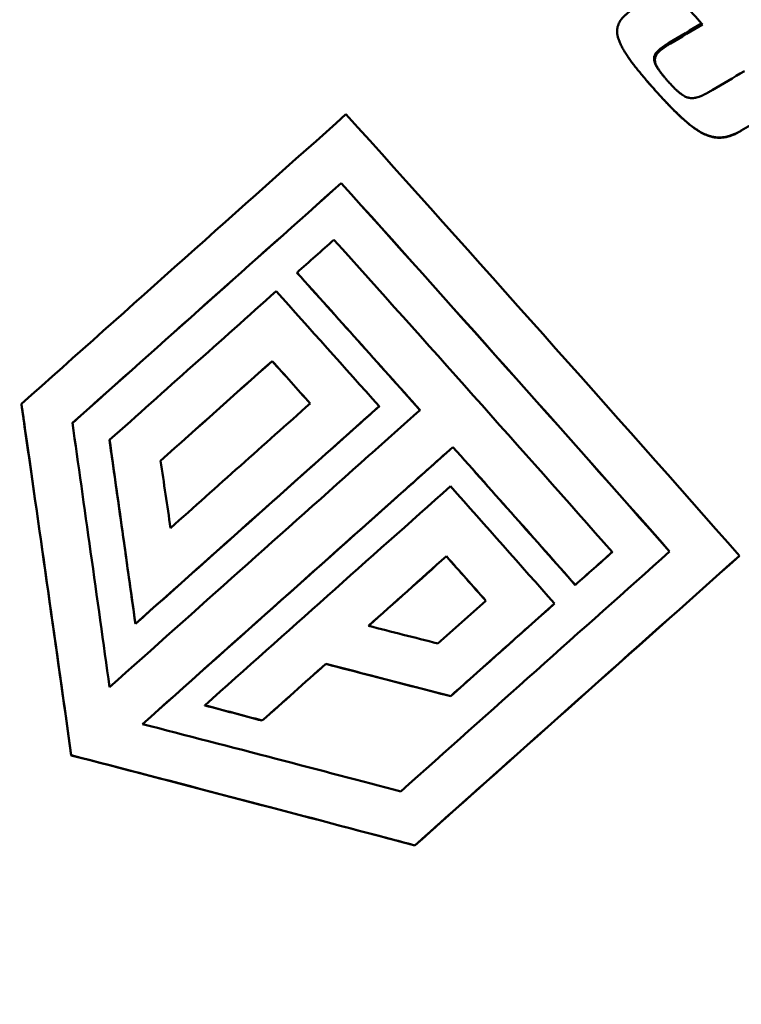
# Model space of a CAD drawing. Header units: millimetres. Extents: x 0 to 4878, y -120 to 1682.
# Tile 10 of 256: x 457 to 469, y 559 to 574. Entities that reach past the tile are written whole.
import ezdxf

# ---------------------------------------------------------------- set-up
doc = ezdxf.new("R2010")
doc.units = ezdxf.units.MM
doc.header["$LTSCALE"] = 2
doc.layers.add('Bemaßung (ISO)', color=7, linetype='Continuous', lineweight=25)
doc.layers.add('Sichtbar (ISO)', color=7, linetype='Continuous', lineweight=50)
doc.styles.add('Notiztext (DIN)', font='isocpeur.ttf')
doc.dimstyles.new('Standard (DIN)', dxfattribs={"dimscale": 2, "dimtxt": 3.5, "dimasz": 2.5, "dimexe": 2, "dimexo": 0.5, "dimgap": 0.5, "dimtad": 1, "dimrnd": 1e-08, "dimtxsty": 'Notiztext (DIN)', "dimcen": 0.09, "dimdle": 10, "dimclrd": 256, "dimclre": 256, "dimclrt": 256, "dimadec": 0, "dimazin": 0, "dimtfac": 1, "dimtmove": 0, "dimatfit": 3, "dimfxl": 1, "dimtolj": 1, "dimtzin": 0, "dimlwd": -1, "dimlwe": -1, "dimarcsym": 0})

# ---------------------------------------------------------------- blocks, each defined once
blk = doc.blocks.new('*D22')
at = {"layer": 'Bemaßung (ISO)', "transparency": 16777216}
for p, q in [((748.258, 659.821), (213.478, 659.821)), ((217.478, 654.821), (217.478, 540.286)), ((619.593, 535.286), (213.478, 535.286))]:
    blk.add_line(p, q, dxfattribs=at)
for points in [[(216.645, 654.821), (218.311, 654.821), (217.478, 659.821)], [(216.645, 540.286), (218.311, 540.286), (217.478, 535.286)]]:
    blk.add_solid(points, dxfattribs=at)
at = {"layer": 'Defpoints', "color": 0, "transparency": 16777216}
for p in [(749.258, 659.821), (217.478, 535.286), (620.593, 535.286)]:
    blk.add_point(p, dxfattribs=at)
at = {"layer": 'Bemaßung (ISO)', "transparency": 16777216, "insert": (208.078, 585.109), "char_height": 7, "attachment_point": 1, "rotation": 90, "style": 'Notiztext (DIN)'}
blk.add_mtext('\\A1;124,53', dxfattribs=at)
blk = doc.blocks.new('*D34')
at = {"layer": 'Bemaßung (ISO)', "transparency": 16777216}
for p, q in [((748.258, 659.821), (227.478, 659.821)), ((231.478, 577.62), (231.478, 654.821)), ((289.058, 572.62), (227.478, 572.62))]:
    blk.add_line(p, q, dxfattribs=at)
for points in [[(230.645, 654.821), (232.311, 654.821), (231.478, 659.821)], [(230.645, 577.62), (232.311, 577.62), (231.478, 572.62)]]:
    blk.add_solid(points, dxfattribs=at)
at = {"layer": 'Defpoints', "color": 0, "transparency": 16777216}
for p in [(231.478, 659.821), (749.258, 659.821), (290.058, 572.62)]:
    blk.add_point(p, dxfattribs=at)
at = {"layer": 'Bemaßung (ISO)', "transparency": 16777216, "insert": (222.078, 608.326), "char_height": 7, "attachment_point": 1, "rotation": 90, "style": 'Notiztext (DIN)'}
blk.add_mtext('\\A1;87,2', dxfattribs=at)

msp = doc.modelspace()

# ---------------------------------------------------------------- linework, layer by layer
at = {"layer": 'Sichtbar (ISO)'}
for p, q in [((467.9366, 573.8539), (467.9255, 573.8684)), ((467.2224, 572.8287), (467.2122, 572.8406)), ((462.3843, 571.4152), (462.3837, 571.4139)), ((461.7038, 570.038), (461.7032, 570.0366)), ((461.3227, 568.6798), (461.3221, 568.6785)), ((457.4665, 568.0196), (457.4659, 568.0182)), ((462.9678, 567.9837), (462.9672, 567.9825)), ((458.8216, 567.4665), (458.8211, 567.4652)), ((464.1015, 567.3577), (464.1009, 567.3564)), ((464.0008, 565.6791), (464.0002, 565.6778)), ((466.5516, 565.7447), (466.551, 565.7434)), ((468.5066, 565.6862), (468.506, 565.6848)), ((465.9833, 565.2378), (465.9828, 565.2365)), ((465.663, 564.952), (465.6624, 564.9507)), ((459.2198, 564.6396), (459.2193, 564.6384)), ((462.146, 564.0243), (462.1455, 564.023)), ((464.0677, 563.5288), (464.0671, 563.5274)), ((460.2883, 563.3871), (460.2877, 563.3858)), ((461.1697, 563.1531), (461.1692, 563.1518)), ((458.2333, 562.6194), (458.2328, 562.6182)), ((463.5161, 561.2339), (463.5155, 561.2325))]:
    msp.add_line(p, q, dxfattribs=at)
for centre, major_axis, ratio, start_param, end_param in [((469.1474, 572.2722), (-7.2856, 8.1785), 0.0138709, 4.8964523, 4.968133), ((472.5187, 569.7783), (-73.4721, -43.5074), 0.0686423, 4.7342701, 4.7409897), ((472.5493, 569.7053), (73.49, 43.6724), 0.0692991, 1.592391, 1.5990954), ((470.5536, 570.5449), (73.8739, 43.6007), 0.0376813, 1.5752457, 1.5819786), ((465.4268, 568.9556), (-7.2223, 8.1024), 0.0124969, 4.285924, 5.1501327), ((469.1059, 571.0081), (-72.277, -41.5344), 0.0160407, 4.7031932, 4.7110867), ((464.8588, 568.4493), (-7.1332, 8.0024), 0.0124969, 4.3572844, 5.0807271), ((464.8588, 568.4493), (7.1998, -8.0772), 0.0124969, 1.2191207, 1.9356257), ((466.3081, 573.2981), (-83.4379, -74.3853), 0.0056471, 4.7557439, 4.7625638), ((464.3624, 568.0068), (-7.1775, 8.0521), 0.0124969, 4.4164931, 5.0218945), ((463.7944, 567.5005), (-7.0822, 7.9452), 0.0124969, 4.754685, 5.026115), ((463.7944, 567.5005), (7.1488, -8.0199), 0.0124969, 1.6126977, 1.8815593), ((463.4742, 567.2151), (-7.1312, 8.0002), 0.0124969, 4.7974707, 5.0239299), ((466.7966, 572.6943), (85.0057, 75.7826), 0.0056828, 1.6301685, 1.6504246), ((466.7942, 572.6992), (84.8941, 75.6836), 0.0056389, 1.6302701, 1.6505449), ((462.9062, 566.7087), (-7.0307, 7.8874), 0.0124969, 4.8691863, 4.9536378), ((462.9062, 566.7087), (7.0974, -7.9623), 0.0124969, 1.7261081, 1.8097897), ((467.3807, 572.0309), (-86.5877, -77.1933), 0.0056553, 4.7706093, 4.7954715), ((463.7944, 567.5005), (-7.0822, 7.9452), 0.0124969, 4.4123043, 4.6831171), ((463.7944, 567.5005), (7.1488, -8.0199), 0.0124969, 1.2736532, 1.5418501), ((468.9696, 570.2455), (-87.4334, -77.9474), 0.0056391, 4.7635069, 4.8068147), ((463.4742, 567.2151), (-7.1312, 8.0002), 0.0124969, 4.4144744, 4.6437331), ((469.4829, 569.6761), (86.6622, 77.2589), 0.0057336, 1.6289848, 1.642851), ((469.4732, 569.6828), (86.5341, 77.1456), 0.0056389, 1.6290575, 1.6429299), ((462.9062, 566.7087), (-7.0307, 7.8874), 0.0124969, 4.4821832, 4.5701791), ((462.9062, 566.7087), (7.0974, -7.9623), 0.0124969, 1.3427926, 1.4299861), ((470.5874, 568.497), (83.5025, 74.4429), 0.0056478, 1.6141107, 1.6209253), ((470.0872, 569.0119), (-85.0655, -75.8358), 0.0057004, 4.7717699, 4.7804648), ((469.4436, 569.7041), (86.5544, 77.1678), 0.005336, 1.6504506, 1.661776), ((460.1327, 563.2295), (13.7569, -3.6444), 0.0135003, 1.4989223, 1.5630645)]:
    msp.add_ellipse(centre, major_axis=major_axis, ratio=ratio, start_param=start_param, end_param=end_param, dxfattribs=at)
for points, knots in [([(435.9379, 566.3126), (435.9445, 566.3171), (435.9929, 566.3495), (436.0984, 566.4214), (436.1386, 566.4489), (436.2595, 566.5324), (436.34, 566.5887), (436.5842, 566.7619), (436.7463, 566.8801), (437.2482, 567.2563), (437.5801, 567.5196), (438.6669, 568.4261), (439.3954, 569.107), (441.8984, 571.6098), (443.8594, 573.897), (447.6321, 578.5464), (449.4934, 580.9462), (452.3332, 584.668), (453.4595, 586.1613), (455.1557, 588.4255), (455.7711, 589.2503), (456.7049, 590.5055), (457.0273, 590.9397), (457.4844, 591.556), (457.6194, 591.7382), (457.7544, 591.9205)], [-4.6309424, -4.6309424, -4.6309424, -4.6309424, -4.594184, -4.594184, -4.571535, -4.571535, -4.5258027, -4.5258027, -4.4322438, -4.4322438, -4.233964, -4.233964, -3.7730901, -3.7730901, -2.5751029, -2.5751029, -1.499299, -1.499299, -0.8079831, -0.8079831, -0.4163829, -0.4163829, -0.2097445, -0.2097445, -0.1230208, -0.1230208, -0.1230208, -0.1230208]), ([(467.4906, 584.0998), (467.539, 584.1256), (467.5871, 584.1409), (467.6814, 584.1595), (467.7247, 584.16), (467.8049, 584.1547), (467.8375, 584.1472), (467.8947, 584.1312), (467.9164, 584.1223), (467.9584, 584.1036), (467.9747, 584.0944), (468.0135, 584.0715), (468.0283, 584.0607), (468.0852, 584.0182), (468.1067, 583.9973), (468.26, 583.8542), (468.4553, 583.6509), (469.0574, 583.0097), (469.4621, 582.5717), (470.4228, 581.5213), (470.9767, 580.9113), (472.1806, 579.5781), (472.8302, 578.8553), (474.1598, 577.3695), (474.8397, 576.6067), (476.1612, 575.118), (476.8027, 574.3922), (477.9826, 573.0509), (478.5208, 572.4356), (479.4403, 571.3766), (479.8211, 570.9336), (480.3908, 570.2597), (480.5677, 570.0462), (480.6849, 569.8837), (480.7001, 569.8626), (480.7323, 569.8076), (480.7448, 569.7883), (480.7685, 569.7251), (480.7736, 569.7103), (480.7861, 569.6644), (480.7945, 569.63), (480.7977, 569.5343), (480.7959, 569.4814), (480.7626, 569.37), (480.7411, 569.3205), (480.7077, 569.2721)], [0.0086763, 0.0086763, 0.0086763, 0.0086763, 0.0130115, 0.0130115, 0.0183422, 0.0183422, 0.0251617, 0.0251617, 0.0333812, 0.0333812, 0.0447606, 0.0447606, 0.066373, 0.066373, 0.141048, 0.141048, 0.4545999, 0.4545999, 0.7793381, 0.7793381, 1.1002768, 1.1002768, 1.4206417, 1.4206417, 1.7408665, 1.7408665, 2.0610928, 2.0610928, 2.3814647, 2.3814647, 2.7024318, 2.7024318, 3.0273055, 3.0273055, 3.0857503, 3.0857503, 3.1149726, 3.1149726, 3.1222148, 3.1222148, 3.1322321, 3.1322321, 3.1395373, 3.1395373, 3.144195, 3.144195, 3.144195, 3.144195]), ([(460.3965, 578.9904), (459.0565, 577.7561), (457.7462, 576.4916), (455.1931, 573.9107), (453.9503, 572.5944), (451.5384, 569.9198), (450.3694, 568.5614), (448.11, 565.8128), (447.0196, 564.4226), (444.9207, 561.6205), (443.9121, 560.2088), (442.9453, 558.7913)], [6.2777495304, 6.2777495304, 6.2777495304, 6.2777495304, 6.2783314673, 6.2783314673, 6.2789134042, 6.2789134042, 6.2794953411, 6.2794953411, 6.280077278, 6.280077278, 6.2806592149, 6.2806592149, 6.2806592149, 6.2806592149]), ([(441.5025, 557.5053), (442.4694, 558.9227), (443.478, 560.3345), (445.5769, 563.1366), (446.6673, 564.5269), (448.9268, 567.2755), (450.0958, 568.6339), (452.5077, 571.3086), (453.7506, 572.6249), (456.3037, 575.2058), (457.614, 576.4703), (458.954, 577.7046)], [6.2744331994, 6.2744331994, 6.2744331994, 6.2744331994, 6.275015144, 6.275015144, 6.2755970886, 6.2755970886, 6.2761790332, 6.2761790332, 6.2767609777, 6.2767609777, 6.2773429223, 6.2773429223, 6.2773429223, 6.2773429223]), ([(467.2122, 572.8406), (467.1923, 572.8629), (467.1729, 572.8847), (467.1541, 572.906), (467.1364, 572.9262), (467.1191, 572.9459), (467.1024, 572.9652), (467.0831, 572.9875), (467.0644, 573.0092), (467.0464, 573.0304), (467.0322, 573.0471), (467.0185, 573.0635), (467.0051, 573.0796), (467.0022, 573.083), (466.9994, 573.0863), (466.9966, 573.0897), (466.9803, 573.1094), (466.9646, 573.1286), (466.9493, 573.1474), (466.9391, 573.1602), (466.929, 573.1727), (466.9192, 573.1851), (466.9143, 573.1914), (466.9094, 573.1976), (466.9046, 573.2037), (466.8899, 573.2225), (466.8758, 573.2409), (466.8623, 573.2589), (466.8561, 573.2671), (466.8501, 573.2751), (466.8442, 573.2832), (466.8369, 573.2931), (466.8297, 573.303), (466.8227, 573.3128), (466.8099, 573.3305), (466.7977, 573.348), (466.7861, 573.3651), (466.7839, 573.3684), (466.7816, 573.3717), (466.7795, 573.3749), (466.7702, 573.3887), (466.7614, 573.4023), (466.7529, 573.4157), (466.7432, 573.4311), (466.7339, 573.4462), (466.7252, 573.4611), (466.7147, 573.4792), (466.7049, 573.4969), (466.6959, 573.5143), (466.691, 573.5237), (466.6864, 573.5331), (466.6819, 573.5424), (466.6784, 573.5498), (466.6751, 573.5571), (466.6718, 573.5644), (466.6636, 573.583), (466.6564, 573.6013), (466.6503, 573.6191), (466.6444, 573.6365), (466.6396, 573.6534), (466.6359, 573.6698), (466.6343, 573.6768), (466.6329, 573.6838), (466.6317, 573.6907), (466.6296, 573.7025), (466.6282, 573.7141), (466.6273, 573.7253), (466.6264, 573.7358), (466.6261, 573.746), (466.6262, 573.7559), (466.6263, 573.7648), (466.6269, 573.7734), (466.6278, 573.7819), (466.629, 573.7934), (466.631, 573.8047), (466.6336, 573.8158), (466.6354, 573.8231), (466.6374, 573.8305), (466.6398, 573.8377), (466.6435, 573.8494), (466.648, 573.8608), (466.6533, 573.8721), (466.6561, 573.878), (466.659, 573.8839), (466.6622, 573.8897), (466.669, 573.9022), (466.6768, 573.9146), (466.6858, 573.927), (466.6882, 573.9304), (466.6908, 573.9338), (466.6934, 573.9372), (466.7049, 573.9519), (466.718, 573.9665), (466.7325, 573.981), (466.7451, 573.9935), (466.7587, 574.0058), (466.7734, 574.0181), (466.7797, 574.0233), (466.7861, 574.0285), (466.7927, 574.0337), (466.801, 574.0402), (466.8096, 574.0466), (466.8185, 574.0531), (466.8335, 574.0639), (466.8493, 574.0748), (466.866, 574.0855)], [0, 0, 0, 0, 0.032158, 0.032158, 0.032158, 0.0625, 0.0625, 0.0625, 0.0974841, 0.0974841, 0.0974841, 0.125, 0.125, 0.125, 0.1308124, 0.1308124, 0.1308124, 0.164642, 0.164642, 0.164642, 0.1875, 0.1875, 0.1875, 0.1990575, 0.1990575, 0.1990575, 0.2341261, 0.2341261, 0.2341261, 0.25, 0.25, 0.25, 0.2697149, 0.2697149, 0.2697149, 0.3055884, 0.3055884, 0.3055884, 0.3125, 0.3125, 0.3125, 0.3415558, 0.3415558, 0.3415558, 0.375, 0.375, 0.375, 0.41549, 0.41549, 0.41549, 0.4375, 0.4375, 0.4375, 0.4550135, 0.4550135, 0.4550135, 0.5, 0.5, 0.5, 0.5436663, 0.5436663, 0.5436663, 0.5625, 0.5625, 0.5625, 0.5949146, 0.5949146, 0.5949146, 0.625, 0.625, 0.625, 0.6515593, 0.6515593, 0.6515593, 0.6875, 0.6875, 0.6875, 0.711529, 0.711529, 0.711529, 0.75, 0.75, 0.75, 0.7699534, 0.7699534, 0.7699534, 0.8125, 0.8125, 0.8125, 0.8242368, 0.8242368, 0.8242368, 0.875, 0.875, 0.875, 0.9188565, 0.9188565, 0.9188565, 0.9375, 0.9375, 0.9375, 0.9607249, 0.9607249, 0.9607249, 1, 1, 1, 1]), ([(467.4324, 573.5753), (467.4194, 573.5676), (467.4068, 573.5599), (467.3947, 573.5523), (467.3883, 573.5484), (467.382, 573.5444), (467.3759, 573.5405), (467.3701, 573.5368), (467.3645, 573.5331), (467.3589, 573.5294), (467.3474, 573.5218), (467.3363, 573.5142), (467.3258, 573.5066), (467.3146, 573.4987), (467.304, 573.4907), (467.2939, 573.4827), (467.2899, 573.4795), (467.286, 573.4763), (467.2822, 573.4731), (467.2764, 573.4683), (467.2709, 573.4635), (467.2655, 573.4586), (467.2585, 573.4522), (467.2518, 573.4457), (467.2457, 573.4391), (467.2439, 573.4372), (467.2422, 573.4354), (467.2405, 573.4335), (467.2319, 573.4239), (467.2244, 573.4143), (467.2182, 573.4046), (467.2122, 573.3952), (467.2074, 573.3856), (467.2037, 573.3761), (467.2028, 573.3739), (467.202, 573.3716), (467.2012, 573.3694), (467.1983, 573.361), (467.1963, 573.3526), (467.1951, 573.3441), (467.1947, 573.3408), (467.1944, 573.3375), (467.1941, 573.3341), (467.1937, 573.3264), (467.1938, 573.3185), (467.1945, 573.3105), (467.1949, 573.3062), (467.1955, 573.3017), (467.1963, 573.2973), (467.1974, 573.2913), (467.1988, 573.2852), (467.2005, 573.2791), (467.2024, 573.2723), (467.2047, 573.2654), (467.2074, 573.2583), (467.2083, 573.256), (467.2092, 573.2536), (467.2102, 573.2513), (467.2137, 573.243), (467.2178, 573.2344), (467.2223, 573.2257), (467.2239, 573.2227), (467.2255, 573.2196), (467.2272, 573.2165), (467.2298, 573.2118), (467.2326, 573.207), (467.2354, 573.2022), (467.2397, 573.1949), (467.2443, 573.1875), (467.2492, 573.1801), (467.2507, 573.1777), (467.2523, 573.1753), (467.2539, 573.1728), (467.257, 573.1683), (467.2601, 573.1637), (467.2633, 573.1591), (467.268, 573.1524), (467.2728, 573.1457), (467.2778, 573.1389), (467.2806, 573.1349), (467.2836, 573.131), (467.2866, 573.127), (467.2885, 573.1244), (467.2904, 573.1219), (467.2924, 573.1193), (467.2972, 573.113), (467.3022, 573.1066), (467.3073, 573.1001), (467.3129, 573.0929), (467.3188, 573.0857), (467.3248, 573.0783), (467.329, 573.0731), (467.3333, 573.0679), (467.3377, 573.0626), (467.3428, 573.0565), (467.3479, 573.0503), (467.3532, 573.0441), (467.3581, 573.0383), (467.3631, 573.0324), (467.3682, 573.0265), (467.3736, 573.0202), (467.3791, 573.0138), (467.3847, 573.0074), (467.39, 573.0014), (467.3953, 572.9953), (467.4008, 572.9892), (467.4061, 572.9832), (467.4115, 572.9771), (467.417, 572.971)], [0, 0, 0, 0, 0.0437009, 0.0437009, 0.0437009, 0.0666667, 0.0666667, 0.0666667, 0.0883344, 0.0883344, 0.0883344, 0.1333333, 0.1333333, 0.1333333, 0.1809573, 0.1809573, 0.1809573, 0.2, 0.2, 0.2, 0.2285655, 0.2285655, 0.2285655, 0.2666667, 0.2666667, 0.2666667, 0.2776605, 0.2776605, 0.2776605, 0.3333333, 0.3333333, 0.3333333, 0.3872261, 0.3872261, 0.3872261, 0.4, 0.4, 0.4, 0.4478923, 0.4478923, 0.4478923, 0.4666667, 0.4666667, 0.4666667, 0.509715, 0.509715, 0.509715, 0.5333333, 0.5333333, 0.5333333, 0.564959, 0.564959, 0.564959, 0.6, 0.6, 0.6, 0.6115352, 0.6115352, 0.6115352, 0.652318, 0.652318, 0.652318, 0.6666667, 0.6666667, 0.6666667, 0.688919, 0.688919, 0.688919, 0.7225202, 0.7225202, 0.7225202, 0.7333333, 0.7333333, 0.7333333, 0.7537513, 0.7537513, 0.7537513, 0.783045, 0.783045, 0.783045, 0.8, 0.8, 0.8, 0.810789, 0.810789, 0.810789, 0.8372858, 0.8372858, 0.8372858, 0.8666667, 0.8666667, 0.8666667, 0.8873702, 0.8873702, 0.8873702, 0.9111834, 0.9111834, 0.9111834, 0.9333333, 0.9333333, 0.9333333, 0.95673, 0.95673, 0.95673, 0.9786223, 0.9786223, 0.9786223, 1, 1, 1, 1]), ([(467.3466, 573.0519), (467.342, 573.0575), (467.3375, 573.063), (467.333, 573.0685), (467.3279, 573.0748), (467.3229, 573.081), (467.3181, 573.0872), (467.3151, 573.091), (467.3122, 573.0947), (467.3093, 573.0984), (467.3073, 573.101), (467.3053, 573.1036), (467.3033, 573.1062), (467.2983, 573.1127), (467.2935, 573.1192), (467.2888, 573.1256), (467.2846, 573.1314), (467.2805, 573.1372), (467.2765, 573.1428), (467.2709, 573.1508), (467.2656, 573.1587), (467.2606, 573.1665), (467.2565, 573.1727), (467.2526, 573.179), (467.2489, 573.1851), (467.2435, 573.1941), (467.2385, 573.203), (467.234, 573.2118), (467.2316, 573.2165), (467.2293, 573.2211), (467.2271, 573.2257), (467.2254, 573.2295), (467.2237, 573.2334), (467.2221, 573.2371), (467.2183, 573.2463), (467.2152, 573.2552), (467.2127, 573.264), (467.2092, 573.2764), (467.2071, 573.2884), (467.2064, 573.3002), (467.2056, 573.3119), (467.2062, 573.3234), (467.2083, 573.3347), (467.2099, 573.3436), (467.2125, 573.3525), (467.2161, 573.3613), (467.217, 573.3636), (467.218, 573.366), (467.2191, 573.3684), (467.2226, 573.3761), (467.2268, 573.3837), (467.2317, 573.3913), (467.2339, 573.3946), (467.2363, 573.398), (467.2388, 573.4013), (467.2431, 573.4071), (467.2478, 573.4128), (467.2529, 573.4185), (467.2574, 573.4234), (467.2622, 573.4284), (467.2672, 573.4333), (467.2707, 573.4368), (467.2743, 573.4402), (467.278, 573.4436), (467.2858, 573.4507), (467.294, 573.4577), (467.3028, 573.4648), (467.3157, 573.4752), (467.3296, 573.4856), (467.3444, 573.496), (467.353, 573.5021), (467.362, 573.5082), (467.3712, 573.5144), (467.3779, 573.5188), (467.3847, 573.5232), (467.3917, 573.5277), (467.3967, 573.5309), (467.4018, 573.5341), (467.4069, 573.5373), (467.419, 573.5449), (467.4316, 573.5526), (467.4446, 573.5603)], [0.12560102, 0.12560102, 0.12560102, 0.12560102, 0.14726525, 0.14726525, 0.14726525, 0.17223365, 0.17223365, 0.17223365, 0.1875, 0.1875, 0.1875, 0.19819414, 0.19819414, 0.19819414, 0.22536576, 0.22536576, 0.22536576, 0.25, 0.25, 0.25, 0.28460707, 0.28460707, 0.28460707, 0.3125, 0.3125, 0.3125, 0.35322739, 0.35322739, 0.35322739, 0.375, 0.375, 0.375, 0.3932727, 0.3932727, 0.3932727, 0.4375, 0.4375, 0.4375, 0.5, 0.5, 0.5, 0.5625, 0.5625, 0.5625, 0.61175141, 0.61175141, 0.61175141, 0.625, 0.625, 0.625, 0.66827274, 0.66827274, 0.66827274, 0.6875, 0.6875, 0.6875, 0.72077771, 0.72077771, 0.72077771, 0.75, 0.75, 0.75, 0.77024702, 0.77024702, 0.77024702, 0.8125, 0.8125, 0.8125, 0.875, 0.875, 0.875, 0.9112908, 0.9112908, 0.9112908, 0.9375, 0.9375, 0.9375, 0.95611625, 0.95611625, 0.95611625, 1, 1, 1, 1]), ([(467.0772, 572.9944), (467.089, 572.9806), (467.1011, 572.9665), (467.1134, 572.9523), (467.1301, 572.9331), (467.1472, 572.9135), (467.1648, 572.8935), (467.1834, 572.8724), (467.2026, 572.8508), (467.2224, 572.8287)], [0.914880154, 0.914880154, 0.914880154, 0.914880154, 0.9375, 0.9375, 0.9375, 0.967892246, 0.967892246, 0.967892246, 1, 1, 1, 1]), ([(467.417, 572.971), (467.4324, 572.9538), (467.4475, 572.9372), (467.4623, 572.9214), (467.466, 572.9174), (467.4697, 572.9134), (467.4734, 572.9095), (467.4837, 572.8987), (467.4938, 572.8882), (467.5038, 572.8781), (467.5118, 572.8701), (467.5196, 572.8624), (467.5275, 572.8548), (467.5326, 572.8498), (467.5377, 572.845), (467.5428, 572.8402), (467.5553, 572.8287), (467.5676, 572.8178), (467.5797, 572.8077), (467.593, 572.7966), (467.6062, 572.7865), (467.6192, 572.7775), (467.6228, 572.775), (467.6264, 572.7726), (467.6299, 572.7702), (467.6399, 572.7637), (467.6498, 572.7578), (467.6597, 572.7525), (467.6661, 572.7491), (467.6725, 572.7459), (467.6789, 572.743), (467.6872, 572.7392), (467.6956, 572.7359), (467.704, 572.7331), (467.7119, 572.7304), (467.7199, 572.7282), (467.7278, 572.7265), (467.7357, 572.7247), (467.7437, 572.7234), (467.7517, 572.7226), (467.7602, 572.7216), (467.7688, 572.7212), (467.7776, 572.7213), (467.7851, 572.7213), (467.7928, 572.7217), (467.8005, 572.7224), (467.8103, 572.7232), (467.8202, 572.7246), (467.8303, 572.7266), (467.8363, 572.7277), (467.8423, 572.729), (467.8483, 572.7305), (467.8609, 572.7336), (467.8738, 572.7375), (467.8872, 572.7422), (467.9038, 572.7481), (467.9211, 572.7551), (467.9388, 572.763), (467.9422, 572.7646), (467.9456, 572.7661), (467.949, 572.7677), (467.9606, 572.7731), (467.9725, 572.7789), (467.9845, 572.7851), (467.9945, 572.7902), (468.0046, 572.7956), (468.0148, 572.8011), (468.0207, 572.8043), (468.0266, 572.8075), (468.0326, 572.8109), (468.0496, 572.8203), (468.0669, 572.8303), (468.0847, 572.8408)], [0, 0, 0, 0, 0.0665163, 0.0665163, 0.0665163, 0.0833333, 0.0833333, 0.0833333, 0.129798, 0.129798, 0.129798, 0.1666667, 0.1666667, 0.1666667, 0.1909117, 0.1909117, 0.1909117, 0.25, 0.25, 0.25, 0.3152949, 0.3152949, 0.3152949, 0.3333333, 0.3333333, 0.3333333, 0.3838974, 0.3838974, 0.3838974, 0.4166667, 0.4166667, 0.4166667, 0.4595943, 0.4595943, 0.4595943, 0.5, 0.5, 0.5, 0.5403334, 0.5403334, 0.5403334, 0.5833333, 0.5833333, 0.5833333, 0.6202824, 0.6202824, 0.6202824, 0.6666667, 0.6666667, 0.6666667, 0.6937678, 0.6937678, 0.6937678, 0.75, 0.75, 0.75, 0.8200514, 0.8200514, 0.8200514, 0.8333333, 0.8333333, 0.8333333, 0.8788763, 0.8788763, 0.8788763, 0.9166667, 0.9166667, 0.9166667, 0.9383733, 0.9383733, 0.9383733, 1, 1, 1, 1]), ([(468.5338, 572.2216), (468.5064, 572.2054), (468.4793, 572.1914), (468.4529, 572.1792), (468.4428, 572.1745), (468.4328, 572.17), (468.4229, 572.1659), (468.4043, 572.158), (468.386, 572.1511), (468.368, 572.1451), (468.3516, 572.1396), (468.3354, 572.1349), (468.3192, 572.131), (468.3057, 572.1277), (468.2923, 572.1249), (468.2789, 572.1227), (468.2588, 572.1193), (468.2389, 572.1171), (468.2191, 572.1162), (468.2082, 572.1156), (468.1974, 572.1154), (468.1865, 572.1157), (468.1648, 572.1161), (468.1433, 572.1181), (468.1219, 572.1214), (468.1132, 572.1228), (468.1045, 572.1244), (468.0958, 572.1263), (468.0726, 572.1311), (468.0494, 572.1376), (468.026, 572.1458), (468.0204, 572.1478), (468.0147, 572.1499), (468.009, 572.152), (467.9823, 572.1623), (467.9553, 572.1749), (467.9276, 572.1897), (467.9021, 572.2033), (467.876, 572.2189), (467.8495, 572.2364), (467.841, 572.242), (467.8324, 572.2478), (467.8238, 572.2537), (467.8076, 572.265), (467.7912, 572.2769), (467.7746, 572.2895), (467.7549, 572.3045), (467.7349, 572.3203), (467.7148, 572.3369), (467.7106, 572.3404), (467.7064, 572.3439), (467.7022, 572.3474), (467.6792, 572.3667), (467.656, 572.387), (467.6323, 572.4083), (467.622, 572.4176), (467.6115, 572.4272), (467.601, 572.437), (467.5889, 572.4482), (467.5767, 572.4597), (467.5644, 572.4714), (467.5424, 572.4924), (467.5201, 572.5143), (467.4973, 572.537), (467.4918, 572.5425), (467.4863, 572.5481), (467.4807, 572.5537), (467.4639, 572.5706), (467.4469, 572.588), (467.4296, 572.6059), (467.4069, 572.6294), (467.3839, 572.6536), (467.3602, 572.6788), (467.3574, 572.6818), (467.3546, 572.6848), (467.3518, 572.6878), (467.331, 572.7101), (467.3097, 572.7331), (467.288, 572.7569), (467.2633, 572.7839), (467.238, 572.8119), (467.2122, 572.8406)], [0, 0, 0, 0, 0.0602444, 0.0602444, 0.0602444, 0.0833333, 0.0833333, 0.0833333, 0.126901, 0.126901, 0.126901, 0.1666667, 0.1666667, 0.1666667, 0.2000405, 0.2000405, 0.2000405, 0.25, 0.25, 0.25, 0.2776772, 0.2776772, 0.2776772, 0.3333333, 0.3333333, 0.3333333, 0.3560485, 0.3560485, 0.3560485, 0.4166667, 0.4166667, 0.4166667, 0.4312624, 0.4312624, 0.4312624, 0.5, 0.5, 0.5, 0.5631431, 0.5631431, 0.5631431, 0.5833333, 0.5833333, 0.5833333, 0.6214314, 0.6214314, 0.6214314, 0.6666667, 0.6666667, 0.6666667, 0.6760681, 0.6760681, 0.6760681, 0.7274254, 0.7274254, 0.7274254, 0.75, 0.75, 0.75, 0.7758611, 0.7758611, 0.7758611, 0.8221637, 0.8221637, 0.8221637, 0.8333333, 0.8333333, 0.8333333, 0.867156, 0.867156, 0.867156, 0.9114367, 0.9114367, 0.9114367, 0.9166667, 0.9166667, 0.9166667, 0.9556152, 0.9556152, 0.9556152, 1, 1, 1, 1]), ([(467.2224, 572.8287), (467.2479, 572.8002), (467.2729, 572.7725), (467.2974, 572.7457), (467.3189, 572.7222), (467.34, 572.6994), (467.3607, 572.6773), (467.3635, 572.6743), (467.3663, 572.6714), (467.369, 572.6684), (467.3924, 572.6435), (467.4153, 572.6194), (467.4378, 572.5962), (467.4549, 572.5785), (467.4718, 572.5612), (467.4885, 572.5444), (467.494, 572.5389), (467.4995, 572.5334), (467.5049, 572.528), (467.5275, 572.5054), (467.5497, 572.4838), (467.5715, 572.463), (467.5837, 572.4513), (467.5958, 572.4399), (467.6078, 572.4288), (467.6182, 572.4192), (467.6285, 572.4097), (467.6388, 572.4005), (467.6622, 572.3794), (467.6853, 572.3593), (467.7081, 572.3402), (467.7123, 572.3367), (467.7165, 572.3332), (467.7208, 572.3297), (467.7407, 572.3133), (467.7604, 572.2977), (467.7799, 572.2829), (467.7965, 572.2704), (467.8128, 572.2586), (467.829, 572.2474), (467.8375, 572.2415), (467.8459, 572.2359), (467.8543, 572.2304), (467.8808, 572.213), (467.9067, 572.1976), (467.9321, 572.1841), (467.9596, 572.1695), (467.9863, 572.1572), (468.0127, 572.1472), (468.0184, 572.145), (468.0241, 572.143), (468.0297, 572.141), (468.053, 572.133), (468.076, 572.1266), (468.099, 572.1219), (468.1075, 572.1201), (468.1161, 572.1186), (468.1246, 572.1173), (468.146, 572.114), (468.1675, 572.1121), (468.1893, 572.1117), (468.1997, 572.1116), (468.2102, 572.1118), (468.2208, 572.1123), (468.2407, 572.1133), (468.2609, 572.1156), (468.2812, 572.1191), (468.2942, 572.1213), (468.3072, 572.124), (468.3203, 572.1272), (468.3367, 572.1313), (468.3533, 572.1361), (468.3701, 572.1417), (468.3877, 572.1477), (468.4056, 572.1545), (468.4239, 572.1623), (468.4341, 572.1666), (468.4444, 572.1711), (468.4547, 572.176), (468.481, 572.1883), (468.508, 572.2023), (468.5354, 572.2185)], [0, 0, 0, 0, 0.04440252, 0.04440252, 0.04440252, 0.08333333, 0.08333333, 0.08333333, 0.08858414, 0.08858414, 0.08858414, 0.13285181, 0.13285181, 0.13285181, 0.16666667, 0.16666667, 0.16666667, 0.17781934, 0.17781934, 0.17781934, 0.22409094, 0.22409094, 0.22409094, 0.25, 0.25, 0.25, 0.27249265, 0.27249265, 0.27249265, 0.32381713, 0.32381713, 0.32381713, 0.33333333, 0.33333333, 0.33333333, 0.37842342, 0.37842342, 0.37842342, 0.41666667, 0.41666667, 0.41666667, 0.43665145, 0.43665145, 0.43665145, 0.5, 0.5, 0.5, 0.56860734, 0.56860734, 0.56860734, 0.58333333, 0.58333333, 0.58333333, 0.64415395, 0.64415395, 0.64415395, 0.66666667, 0.66666667, 0.66666667, 0.7230262, 0.7230262, 0.7230262, 0.75, 0.75, 0.75, 0.80093476, 0.80093476, 0.80093476, 0.83333333, 0.83333333, 0.83333333, 0.87399758, 0.87399758, 0.87399758, 0.91666667, 0.91666667, 0.91666667, 0.94029396, 0.94029396, 0.94029396, 0.99999988, 0.99999988, 0.99999988, 0.99999988]), ([(461.3835, 569.7522), (460.956, 569.3709), (460.5288, 568.9897), (459.6748, 568.2278), (459.2481, 567.847), (458.8216, 567.4665)], [-0.34416554, -0.34416554, -0.34416554, -0.34416554, -0.17208358, -0.17208358, -0.00000205, -0.00000205, -0.00000205, -0.00000205]), ([(457.4659, 568.0182), (457.4885, 567.8612), (457.5108, 567.7055), (457.64, 566.8043), (457.7597, 565.9644), (458.0011, 564.2634), (458.1226, 563.4022), (458.2328, 562.6182)], [-5.28346637, -5.28346637, -5.28346637, -5.28346637, -5.23461555, -5.23461555, -4.9967107, -4.9967107, -4.75880584, -4.75880584, -4.75880584, -4.75880584]), ([(457.4665, 568.0196), (457.4867, 567.8793), (457.5067, 567.7401), (457.6346, 566.8475), (457.7556, 565.9992), (457.9993, 564.2811), (458.1221, 563.4113), (458.2333, 562.6194)], [1.19991238, 1.19991238, 1.19991238, 1.19991238, 1.24365615, 1.24365615, 1.48394782, 1.48394782, 1.7242395, 1.7242395, 1.7242395, 1.7242395]), ([(463.5951, 567.9257), (463.3343, 567.6931), (463.0727, 567.4598), (461.4933, 566.0508), (460.1595, 564.8606), (458.8223, 563.6671)], [-13.53394027, -13.53394027, -13.53394027, -13.53394027, -13.43540674, -13.43540674, -12.94046322, -12.94046322, -12.94046322, -12.94046322]), ([(459.2193, 564.6384), (460.3796, 565.6739), (461.536, 566.7057), (462.7755, 567.8114), (462.8714, 567.897), (462.9672, 567.9825)], [-5.81249891, -5.81249891, -5.81249891, -5.81249891, -5.38296237, -5.38296237, -5.34688879, -5.34688879, -5.34688879, -5.34688879]), ([(459.2198, 564.6396), (459.8434, 565.1961), (460.4675, 565.7531), (461.717, 566.8679), (462.3422, 567.4257), (462.9678, 567.9837)], [-0.50366812, -0.50366812, -0.50366812, -0.50366812, -0.25183505, -0.25183505, -0.00000099, -0.00000099, -0.00000099, -0.00000099]), ([(458.8223, 563.6671), (458.7287, 564.3365), (458.6292, 565.0462), (458.4345, 566.4283), (458.3393, 567.1011), (458.2505, 567.7272)], [-1.69019731, -1.69019731, -1.69019731, -1.69019731, -1.49368407, -1.49368407, -1.303464, -1.303464, -1.303464, -1.303464]), ([(458.8211, 567.4652), (458.8812, 567.0405), (458.9432, 566.602), (459.0772, 565.651), (459.1493, 565.1375), (459.2193, 564.6384)], [-5.21516048, -5.21516048, -5.21516048, -5.21516048, -5.09157245, -5.09157245, -4.94894034, -4.94894034, -4.94894034, -4.94894034]), ([(458.8216, 567.4665), (458.8873, 567.003), (458.9536, 566.5339), (459.0865, 565.59), (459.1532, 565.1151), (459.2198, 564.6396)], [-0.28811262, -0.28811262, -0.28811262, -0.28811262, -0.14405598, -0.14405598, -0.00000487, -0.00000487, -0.00000487, -0.00000487]), ([(459.3287, 563.0991), (460.664, 564.2909), (461.9959, 565.4794), (463.5753, 566.8884), (463.8388, 567.1234), (464.1015, 567.3577)], [-6.0124692, -6.0124692, -6.0124692, -6.0124692, -5.51822151, -5.51822151, -5.41896769, -5.41896769, -5.41896769, -5.41896769]), ([(459.3294, 563.099), (460.6738, 564.2989), (462.015, 565.4957), (463.5939, 566.9041), (463.8478, 567.1306), (464.1009, 567.3564)], [-5.98730389, -5.98730389, -5.98730389, -5.98730389, -5.48971187, -5.48971187, -5.39407194, -5.39407194, -5.39407194, -5.39407194]), ([(459.76, 566.1128), (459.7342, 566.286), (459.7085, 566.459), (459.657, 566.8041), (459.6313, 566.9762), (459.6056, 567.1478)], [-0.10548682, -0.10548682, -0.10548682, -0.10548682, -0.05274396, -0.05274396, -0.000001, -0.000001, -0.000001, -0.000001]), ([(452.7556, 547.7855), (454.5537, 548.7304), (456.3505, 549.7344), (459.9247, 551.8595), (461.702, 552.9806), (465.2193, 555.3359), (466.9593, 556.5701), (470.3845, 559.1443), (472.0697, 560.4843), (475.3686, 563.2597), (476.9824, 564.6952), (478.5531, 566.1718)], [3.1328400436, 3.1328400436, 3.1328400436, 3.1328400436, 3.1335289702, 3.1335289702, 3.1342178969, 3.1342178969, 3.1349068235, 3.1349068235, 3.1355957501, 3.1355957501, 3.1362846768, 3.1362846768, 3.1362846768, 3.1362846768]), ([(464.0677, 563.5288), (464.3334, 563.7658), (464.5992, 564.003), (465.131, 564.4774), (465.3969, 564.7147), (465.663, 564.952)], [-0.21422283, -0.21422283, -0.21422283, -0.21422283, -0.10711184, -0.10711184, -0.000001, -0.000001, -0.000001, -0.000001]), ([(463.8694, 564.3371), (463.6925, 564.3824), (463.5149, 564.4278), (463.159, 564.5186), (462.9807, 564.5641), (462.8021, 564.6096)], [-0.11094165, -0.11094165, -0.11094165, -0.11094165, -0.05547127, -0.05547127, -0.000001, -0.000001, -0.000001, -0.000001]), ([(462.1455, 564.023), (462.3778, 563.9633), (462.6112, 563.9033), (463.2571, 563.7369), (463.6679, 563.6308), (464.0671, 563.5274)], [-1.56424813, -1.56424813, -1.56424813, -1.56424813, -1.49772244, -1.49772244, -1.37943619, -1.37943619, -1.37943619, -1.37943619]), ([(462.146, 564.0243), (462.4697, 563.9411), (462.7926, 563.8581), (463.4337, 563.6927), (463.7519, 563.6105), (464.0677, 563.5288)], [-0.20071748, -0.20071748, -0.20071748, -0.20071748, -0.100163, -0.100163, -0.00000218, -0.00000218, -0.00000218, -0.00000218]), ([(475.5335, 563.4303), (474.4652, 562.4621), (473.3788, 561.5134), (470.6269, 559.1982), (468.9418, 557.8583), (465.5166, 555.2841), (463.7766, 554.0499), (460.2592, 551.6946), (458.482, 550.5735), (454.9078, 548.4484), (453.1109, 547.4444), (451.3128, 546.4994)], [3.135850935, 3.135850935, 3.135850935, 3.135850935, 3.136311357, 3.136311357, 3.1370002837, 3.1370002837, 3.1376892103, 3.1376892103, 3.138378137, 3.138378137, 3.1390670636, 3.1390670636, 3.1390670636, 3.1390670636]), ([(463.2999, 562.0634), (462.6931, 562.223), (462.0424, 562.3935), (460.6908, 562.7461), (459.9892, 562.9282), (459.3287, 563.0991)], [-5.29261656, -5.29261656, -5.29261656, -5.29261656, -5.10470004, -5.10470004, -4.90603326, -4.90603326, -4.90603326, -4.90603326]), ([(458.2328, 562.6182), (458.9987, 562.4195), (459.8405, 562.2001), (461.5043, 561.7641), (462.3264, 561.5475), (463.2091, 561.3138), (463.3616, 561.2733), (463.5155, 561.2325)], [-1.70724149, -1.70724149, -1.70724149, -1.70724149, -1.46933663, -1.46933663, -1.23143177, -1.23143177, -1.18258096, -1.18258096, -1.18258096, -1.18258096]), ([(458.2333, 562.6194), (459.0069, 562.4187), (459.8572, 562.1972), (461.5377, 561.7568), (462.3679, 561.5381), (463.2422, 561.3065), (463.3786, 561.2704), (463.5161, 561.2339)], [4.80660492, 4.80660492, 4.80660492, 4.80660492, 5.0468966, 5.0468966, 5.28718827, 5.28718827, 5.33093204, 5.33093204, 5.33093204, 5.33093204])]:
    msp.add_open_spline(points, degree=3, knots=knots, dxfattribs=at)
for points in [[(462.457, 572.472), (460.8235, 571.0151), (459.1452, 569.5178), (457.4665, 568.0196)], [(458.2505, 567.7272), (459.6404, 568.9676), (461.0258, 570.2036), (462.3843, 571.4152)], [(458.2506, 567.7265), (459.6401, 568.9665), (461.0254, 570.2024), (462.3837, 571.4139)], [(467.4337, 565.7514), (466.0753, 564.5398), (464.6898, 563.3038), (463.2999, 562.0634)], [(463.5155, 561.2325), (465.1938, 562.7303), (466.8723, 564.2279), (468.506, 565.6848)], [(463.5161, 561.2339), (465.1947, 562.732), (466.8731, 564.2294), (468.5066, 565.6862)], [(466.551, 565.7434), (466.3621, 565.5748), (466.1726, 565.4058), (465.9828, 565.2365)], [(464.0671, 563.5274), (464.601, 564.0038), (465.1332, 564.4786), (465.6624, 564.9507)], [(461.1692, 563.1518), (461.495, 563.4426), (461.8205, 563.7331), (462.1455, 564.023)], [(460.2877, 563.3858), (460.5775, 563.309), (460.8726, 563.2307), (461.1692, 563.1518)]]:
    msp.add_open_spline(points, degree=3, dxfattribs=at)

# ---------------------------------------------------------------- dimensions: what is measured, and where the dimension line sits
at = {"layer": 'Bemaßung (ISO)'}
for base, p1, p2, picture, middle in [((217.478, 535.2864), (749.2578, 659.8207), (620.5934, 535.2864), '*D22', (217.478, 597.5336)), ((231.478, 659.8207), (290.0578, 572.6205), (749.2578, 659.8207), '*D34', (231.478, 616.2006))]:
    dim = msp.add_linear_dim(base=base, p1=p1, p2=p2, angle=90, dimstyle='Standard (DIN)', override={"dimgap": 0.5, "dimdec": 2, "dimtol": 0, "dimlim": 0, "dimtp": 0, "dimtm": 0, "dimtdec": 2, "dimtofl": 0, "dimatfit": 1}, dxfattribs=at)
    dim.commit()
    dim.dimension.update_dxf_attribs({"geometry": picture, "text_midpoint": middle, "dimtype": 160})

doc.saveas('drawing.dxf')
